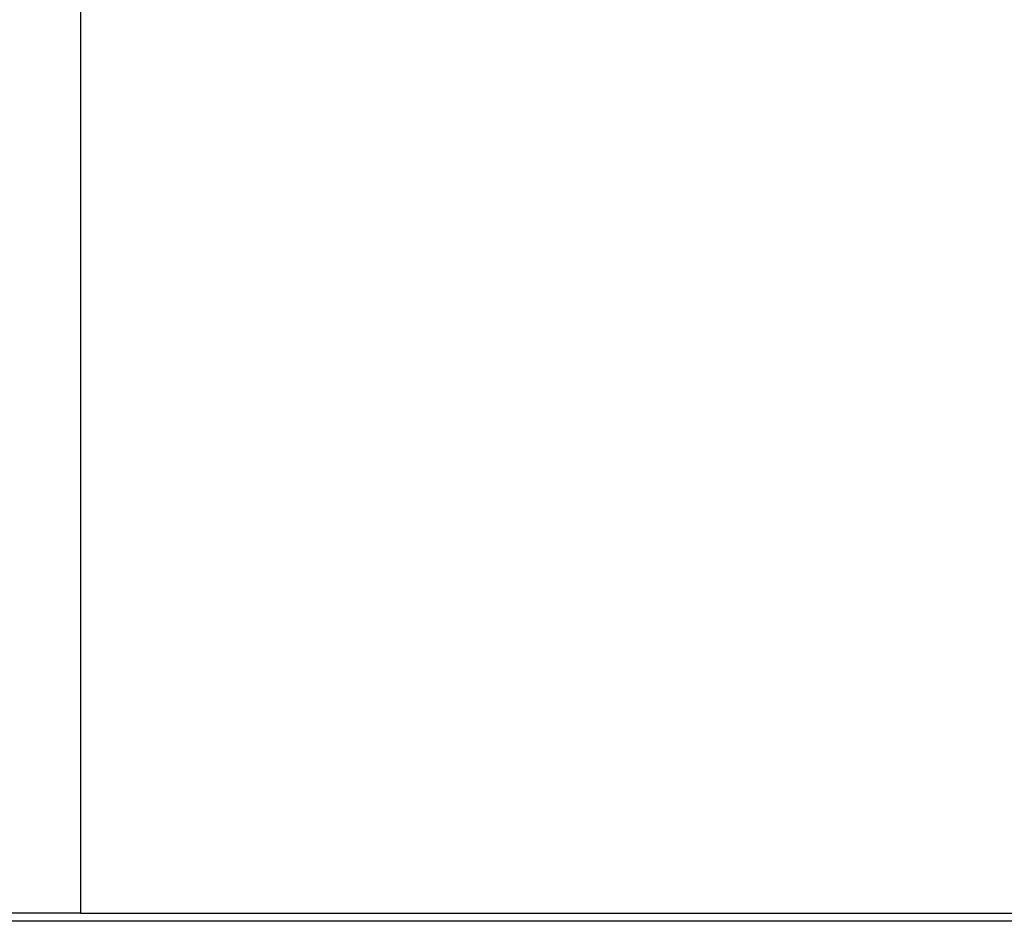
# Model space of a CAD drawing. Header units: inches. Extents: x -52 to 2304, y -1039 to 838.
# Tile 96 of 118: x 1119 to 1164, y 394 to 435. Entities that reach past the tile are written whole.
import ezdxf

# ---------------------------------------------------------------- set-up
doc = ezdxf.new("R2010")
doc.units = ezdxf.units.IN
doc.header["$MEASUREMENT"] = 0
doc.layers.add('DRYER-TRAIN', color=7, linetype='Continuous')

msp = doc.modelspace()

# ---------------------------------------------------------------- linework, layer by layer
at = {"layer": 'DRYER-TRAIN'}
for p, q in [((1121.472, 435.984), (1121.472, 435.192)), ((1121.472, 435.984), (1121.472, 435.192)), ((1121.472, 435.192), (1121.472, 434.412)), ((1121.472, 435.192), (1121.472, 434.412)), ((1121.472, 434.412), (1121.472, 433.62)), ((1121.472, 434.412), (1121.472, 433.62)), ((1121.472, 433.62), (1121.472, 432.84)), ((1121.472, 433.62), (1121.472, 432.84)), ((1121.472, 432.84), (1121.472, 432.048)), ((1121.472, 432.84), (1121.472, 432.048)), ((1121.472, 432.048), (1121.472, 431.652)), ((1121.472, 432.048), (1121.472, 431.652)), ((1121.472, 431.652), (1121.472, 430.872)), ((1121.472, 431.652), (1121.472, 430.872)), ((1121.472, 430.872), (1121.472, 430.08)), ((1121.472, 430.872), (1121.472, 430.08)), ((1121.472, 430.08), (1121.472, 429.3)), ((1121.472, 430.08), (1121.472, 429.3)), ((1121.472, 429.3), (1121.472, 428.508)), ((1121.472, 429.3), (1121.472, 428.508)), ((1121.472, 428.508), (1121.472, 427.728)), ((1121.472, 428.508), (1121.472, 427.728)), ((1121.472, 427.728), (1121.472, 426.948)), ((1121.472, 427.728), (1121.472, 426.948)), ((1121.472, 426.948), (1121.472, 426.156)), ((1121.472, 426.948), (1121.472, 426.156)), ((1121.472, 426.156), (1121.472, 425.376)), ((1121.472, 426.156), (1121.472, 425.376)), ((1121.472, 425.376), (1121.472, 424.584)), ((1121.472, 425.376), (1121.472, 424.584)), ((1121.472, 424.584), (1121.472, 423.804)), ((1121.472, 424.584), (1121.472, 423.804)), ((1121.472, 423.804), (1121.472, 423.408)), ((1121.472, 423.804), (1121.472, 423.408)), ((1121.472, 423.408), (1121.472, 422.616)), ((1121.472, 423.408), (1121.472, 422.616)), ((1121.472, 422.616), (1121.472, 421.836)), ((1121.472, 422.616), (1121.472, 421.836)), ((1121.472, 421.836), (1121.472, 421.044)), ((1121.472, 421.836), (1121.472, 421.044)), ((1121.472, 421.044), (1121.472, 420.264)), ((1121.472, 421.044), (1121.472, 420.264)), ((1121.472, 420.264), (1121.472, 419.472)), ((1121.472, 420.264), (1121.472, 419.472)), ((1121.472, 419.472), (1121.472, 419.088)), ((1121.472, 419.472), (1121.472, 419.088)), ((1121.472, 419.088), (1121.472, 418.296)), ((1121.472, 419.088), (1121.472, 418.296)), ((1121.472, 418.296), (1121.472, 417.516)), ((1121.472, 418.296), (1121.472, 417.516)), ((1121.472, 417.516), (1121.472, 416.724)), ((1121.472, 417.516), (1121.472, 416.724)), ((1121.472, 416.724), (1121.472, 416.34)), ((1121.472, 416.724), (1121.472, 416.34)), ((1121.472, 416.34), (1121.472, 415.548)), ((1121.472, 416.34), (1121.472, 415.548)), ((1121.472, 415.548), (1121.472, 414.768)), ((1121.472, 415.548), (1121.472, 414.768)), ((1121.472, 414.768), (1121.472, 414.372)), ((1121.472, 414.768), (1121.472, 414.372)), ((1121.472, 414.372), (1121.472, 413.58)), ((1121.472, 414.372), (1121.472, 413.58)), ((1121.472, 413.58), (1121.472, 412.8)), ((1121.472, 413.58), (1121.472, 412.8)), ((1121.472, 412.8), (1121.472, 412.404)), ((1121.472, 412.8), (1121.472, 412.404)), ((1121.472, 412.404), (1121.472, 411.624)), ((1121.472, 412.404), (1121.472, 411.624)), ((1121.472, 411.624), (1121.472, 410.832)), ((1121.472, 411.624), (1121.472, 410.832)), ((1121.472, 410.832), (1121.472, 410.436)), ((1121.472, 410.832), (1121.472, 410.436)), ((1121.472, 410.436), (1121.472, 409.656)), ((1121.472, 410.436), (1121.472, 409.656)), ((1121.472, 409.656), (1121.472, 409.26)), ((1121.472, 409.656), (1121.472, 409.26)), ((1121.472, 409.26), (1121.472, 408.48)), ((1121.472, 409.26), (1121.472, 408.48)), ((1121.472, 408.48), (1121.472, 408.084)), ((1121.472, 408.48), (1121.472, 408.084)), ((1121.472, 408.084), (1121.472, 407.304)), ((1121.472, 408.084), (1121.472, 407.304)), ((1121.472, 407.304), (1121.472, 406.908)), ((1121.472, 407.304), (1121.472, 406.908)), ((1121.472, 406.908), (1121.472, 406.512)), ((1121.472, 406.908), (1121.472, 406.512)), ((1121.472, 406.512), (1121.472, 405.732)), ((1121.472, 406.512), (1121.472, 405.732)), ((1121.472, 405.732), (1121.472, 405.336)), ((1121.472, 405.732), (1121.472, 405.336)), ((1121.472, 405.336), (1121.472, 404.94)), ((1121.472, 405.336), (1121.472, 404.94)), ((1121.472, 404.94), (1121.472, 404.16)), ((1121.472, 404.94), (1121.472, 404.16)), ((1121.472, 404.16), (1121.472, 403.764)), ((1121.472, 404.16), (1121.472, 403.764)), ((1121.472, 403.764), (1121.472, 403.368)), ((1121.472, 403.764), (1121.472, 403.368)), ((1121.472, 403.368), (1121.472, 402.972)), ((1121.472, 403.368), (1121.472, 402.972)), ((1121.472, 402.972), (1121.472, 402.192)), ((1121.472, 402.972), (1121.472, 402.192)), ((1121.472, 402.192), (1121.472, 401.796)), ((1121.472, 402.192), (1121.472, 401.796)), ((1121.472, 401.796), (1121.472, 401.4)), ((1121.472, 401.796), (1121.472, 401.4)), ((1121.472, 401.4), (1121.472, 401.016)), ((1121.472, 401.4), (1121.472, 401.016)), ((1121.472, 401.016), (1121.472, 400.62)), ((1121.472, 401.016), (1121.472, 400.62)), ((1121.472, 400.62), (1121.472, 400.224)), ((1121.472, 400.62), (1121.472, 400.224)), ((1121.472, 400.224), (1121.472, 399.828)), ((1121.472, 400.224), (1121.472, 399.828)), ((1121.472, 399.828), (1121.472, 399.444)), ((1121.472, 399.828), (1121.472, 399.444)), ((1121.472, 399.444), (1121.472, 399.048)), ((1121.472, 399.444), (1121.472, 399.048)), ((1121.472, 399.048), (1121.472, 398.652)), ((1121.472, 399.048), (1121.472, 398.652)), ((1121.472, 398.652), (1121.472, 398.268)), ((1121.472, 398.652), (1121.472, 398.268)), ((1121.472, 398.268), (1121.472, 397.872)), ((1121.472, 398.268), (1121.472, 397.872)), ((1121.472, 397.872), (1121.472, 397.476)), ((1121.472, 397.872), (1121.472, 397.476)), ((1121.472, 397.476), (1121.472, 397.08)), ((1121.472, 397.476), (1121.472, 397.08)), ((1121.472, 397.08), (1121.472, 396.696)), ((1121.472, 397.08), (1121.472, 396.696)), ((1121.472, 396.696), (1121.472, 396.3)), ((1121.472, 396.696), (1121.472, 396.3)), ((1121.472, 396.3), (1121.472, 395.904)), ((1121.472, 396.3), (1121.472, 395.904)), ((1121.472, 395.904), (1121.472, 395.508)), ((1121.472, 395.904), (1121.472, 395.508)), ((1121.472, 395.508), (1121.472, 395.124)), ((1121.472, 395.508), (1121.472, 395.124)), ((1121.472, 395.124), (1121.472, 394.728)), ((1121.472, 395.124), (1121.472, 394.728)), ((1121.472, 394.728), (1121.472, 394.332)), ((1121.472, 394.728), (1121.472, 394.332)), ((1121.472, 394.332), (1121.472, 393.936)), ((1121.472, 394.332), (1121.472, 393.936)), ((1121.472, 393.936), (1115.58, 393.936)), ((1121.472, 393.936), (1181.184, 393.936)), ((1176.084, 393.552), (1057.032, 393.552))]:
    msp.add_line(p, q, dxfattribs=at)

doc.saveas('drawing.dxf')
